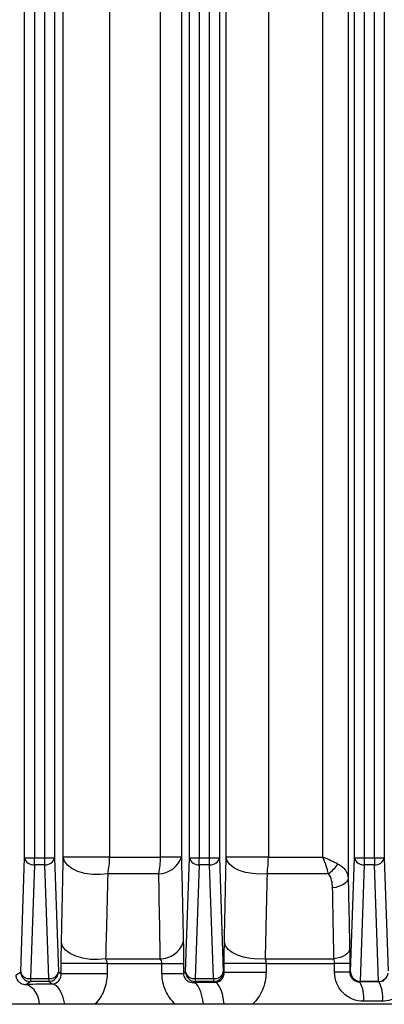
# Model space of a CAD drawing. Header units: millimetres. Extents: x -1087 to -132, y -334 to 655.
# Tile 19 of 63: x -612 to -593, y -266 to -215. Entities that reach past the tile are written whole.
import ezdxf

# ---------------------------------------------------------------- set-up
doc = ezdxf.new("R2010")
doc.units = ezdxf.units.MM

msp = doc.modelspace()

# ---------------------------------------------------------------- linework, layer by layer
at = {"color": 7, "linetype": 'Continuous', "lineweight": 25}
for p, q in [((-594.594, -142.235), (-594.594, -259.429)), ((-606.89, -142.859), (-606.89, -258.349)), ((-604.269, -258.349), (-604.269, -142.864)), ((-611.268, -258.381), (-611.268, -143.438)), ((-610.768, -143.438), (-610.768, -258.381)), ((-610.234, -258.381), (-610.234, -143.438)), ((-609.734, -143.438), (-609.734, -258.381)), ((-609.275, -258.349), (-609.275, -143.315)), ((-603.188, -143.315), (-603.188, -258.349)), ((-602.768, -258.381), (-602.768, -143.438)), ((-602.268, -143.438), (-602.268, -258.381)), ((-601.734, -258.381), (-601.734, -143.438)), ((-601.234, -143.438), (-601.234, -258.381)), ((-600.881, -258.349), (-600.881, -143.315)), ((-598.709, -143.315), (-598.709, -258.349)), ((-595.893, -258.349), (-595.893, -143.315)), ((-594.268, -258.381), (-594.268, -143.438)), ((-593.768, -143.438), (-593.768, -258.381)), ((-593.234, -258.381), (-593.234, -143.438)), ((-592.734, -143.438), (-592.734, -258.381)), ((-606.89, -258.349), (-609.275, -258.349)), ((-606.89, -258.349), (-604.269, -258.349)), ((-603.188, -258.349), (-604.269, -258.349)), ((-598.709, -258.349), (-600.881, -258.349)), ((-598.709, -258.349), (-595.893, -258.349)), ((-611.473, -264.255), (-611.268, -258.381)), ((-611.268, -258.381), (-610.768, -258.381)), ((-610.768, -258.735), (-610.973, -264.609)), ((-610.768, -258.735), (-610.768, -258.381)), ((-610.768, -258.381), (-610.234, -258.381)), ((-610.234, -258.735), (-610.768, -258.735)), ((-610.234, -258.735), (-610.234, -258.381)), ((-610.234, -258.381), (-609.734, -258.381)), ((-610.029, -264.609), (-610.234, -258.735)), ((-609.734, -258.381), (-609.529, -264.255)), ((-602.973, -264.255), (-602.768, -258.381)), ((-602.768, -258.381), (-602.268, -258.381)), ((-602.268, -258.735), (-602.473, -264.609)), ((-602.268, -258.735), (-602.268, -258.381)), ((-602.268, -258.381), (-601.734, -258.381)), ((-601.734, -258.735), (-602.268, -258.735)), ((-601.734, -258.381), (-601.234, -258.381)), ((-601.734, -258.735), (-601.734, -258.381)), ((-601.529, -264.609), (-601.734, -258.735)), ((-601.234, -258.381), (-601.029, -264.255)), ((-594.473, -264.255), (-594.268, -258.381)), ((-594.268, -258.381), (-593.768, -258.381)), ((-593.768, -258.735), (-593.978, -264.75)), ((-593.768, -258.381), (-593.234, -258.381)), ((-593.768, -258.381), (-593.768, -258.735)), ((-593.234, -258.735), (-593.768, -258.735)), ((-593.234, -258.381), (-593.234, -258.735)), ((-593.234, -258.381), (-592.734, -258.381)), ((-593.024, -264.75), (-593.234, -258.735)), ((-592.734, -258.381), (-592.53, -264.213)), ((-604.352, -259.199), (-606.982, -259.199)), ((-595.612, -259.199), (-598.772, -259.199)), ((-609.38, -264.366), (-609.38, -263.832)), ((-607.021, -263.832), (-609.38, -263.832)), ((-607.096, -263.582), (-604.278, -263.582)), ((-607.021, -263.832), (-607.021, -264.366)), ((-607.021, -263.832), (-604.19, -263.832)), ((-604.19, -263.832), (-603.081, -263.832)), ((-604.19, -264.336), (-604.19, -263.832)), ((-603.081, -263.832), (-603.081, -264.336)), ((-600.983, -264.29), (-600.983, -263.832)), ((-598.827, -263.832), (-600.983, -263.832)), ((-598.876, -263.582), (-595.329, -263.582)), ((-598.827, -263.832), (-598.827, -264.29)), ((-598.827, -263.832), (-595.293, -263.832)), ((-594.51, -263.832), (-595.293, -263.832)), ((-595.293, -264.283), (-595.293, -263.832)), ((-594.51, -263.832), (-594.51, -264.283)), ((-611.717, -264.438), (-611.473, -264.255)), ((-609.529, -264.255), (-609.38, -264.366)), ((-607.021, -264.366), (-609.38, -264.366)), ((-604.19, -264.336), (-603.081, -264.336)), ((-603.081, -264.336), (-602.973, -264.255)), ((-601.029, -264.255), (-600.983, -264.29)), ((-598.827, -264.29), (-600.983, -264.29)), ((-594.51, -264.283), (-595.293, -264.283)), ((-594.51, -264.283), (-594.473, -264.255)), ((-610.973, -264.755), (-611.176, -264.907)), ((-610.973, -264.609), (-610.029, -264.609)), ((-610.973, -264.609), (-610.973, -264.755)), ((-610.029, -264.755), (-610.973, -264.755)), ((-610.029, -264.609), (-610.029, -264.755)), ((-609.847, -264.891), (-610.029, -264.755)), ((-602.473, -264.755), (-602.553, -264.815)), ((-602.473, -264.609), (-601.529, -264.609)), ((-602.473, -264.609), (-602.473, -264.755)), ((-601.529, -264.755), (-602.473, -264.755)), ((-601.529, -264.609), (-601.529, -264.755)), ((-601.461, -264.806), (-601.529, -264.755)), ((-593.966, -264.75), (-593.999, -264.774)), ((-593.036, -264.75), (-593.966, -264.75)), ((-593.009, -264.77), (-593.036, -264.75)), ((-502.801, -265.932), (-635.443, -265.932))]:
    msp.add_line(p, q, dxfattribs=at)
at = {"color": 7, "linetype": 'Continuous', "lineweight": 25, "flags": 128}
for points in [[(-606.982, -259.199), (-607.373, -259.243), (-607.775, -259.237), (-608.166, -259.182), (-608.524, -259.079), (-608.829, -258.936), (-609.064, -258.76), (-609.215, -258.56), (-609.275, -258.349)], [(-598.772, -259.199), (-599.147, -259.219), (-599.524, -259.196), (-599.884, -259.13), (-600.209, -259.026), (-600.483, -258.889), (-600.693, -258.725), (-600.828, -258.542), (-600.881, -258.349)], [(-594.594, -259.429), (-594.613, -259.515), (-594.659, -259.598), (-594.732, -259.677), (-594.83, -259.749), (-594.948, -259.811), (-595.085, -259.863), (-595.237, -259.903), (-595.398, -259.929)], [(-607.096, -263.582), (-607.486, -263.623), (-607.885, -263.615), (-608.273, -263.558), (-608.628, -263.455), (-608.929, -263.313), (-609.161, -263.138), (-609.311, -262.941), (-609.369, -262.732)], [(-598.876, -263.582), (-599.25, -263.6), (-599.625, -263.576), (-599.983, -263.51), (-600.305, -263.406), (-600.577, -263.269), (-600.785, -263.105), (-600.919, -262.923), (-600.972, -262.732)], [(-594.518, -263.082), (-594.537, -263.168), (-594.584, -263.252), (-594.658, -263.331), (-594.756, -263.402), (-594.876, -263.465), (-595.014, -263.517), (-595.166, -263.556), (-595.329, -263.582)], [(-609.196, -265.932), (-609.245, -265.714), (-609.306, -265.515), (-609.378, -265.337), (-609.46, -265.186), (-609.549, -265.063), (-609.645, -264.972), (-609.745, -264.914), (-609.847, -264.891)], [(-602.055, -265.932), (-602.089, -265.701), (-602.135, -265.487), (-602.189, -265.297), (-602.252, -265.134), (-602.321, -265.002), (-602.396, -264.903), (-602.474, -264.841), (-602.553, -264.815)], [(-600.985, -265.932), (-601.018, -265.699), (-601.061, -265.484), (-601.113, -265.292), (-601.172, -265.128), (-601.239, -264.994), (-601.31, -264.895), (-601.384, -264.832), (-601.461, -264.806)]]:
    msp.add_lwpolyline(points, dxfattribs=at)
at = {"color": 7, "linetype": 'Continuous', "lineweight": 25}
for centre, radius, start, end in [((-610.69, -258.369), 3.8, 347.3719, 0.2912), ((-604.375, -257.946), 1.253, 271.0302, 341.2417), ((-608.471, -258.369), 4.202, 348.6072, 0.273), ((-604.155, -258.371), 5.446, 351.2466, 0.2239), ((-610.819, -258.278), 0.46, 193.0329, 276.4054), ((-610.182, -258.278), 0.46, 263.5946, 346.9671), ((-602.319, -258.278), 0.46, 193.0329, 276.4054), ((-601.682, -258.278), 0.46, 263.5946, 346.9671), ((-596.629, -257.717), 1.798, 304.4586, 326.8765), ((-593.819, -258.278), 0.46, 193.0329, 276.4054), ((-593.182, -258.278), 0.46, 263.5946, 346.9671), ((-604.288, -262.316), 1.266, 270.4448, 340.8333), ((-611.024, -264.151), 0.46, 193.0329, 276.4054), ((-610.973, -264.255), 0.5, 180.0536, 269.9311), ((-609.977, -264.151), 0.46, 263.5946, 346.9671), ((-610.029, -264.255), 0.5, 270.0689, 359.9464), ((-602.524, -264.151), 0.46, 193.0329, 276.4054), ((-602.473, -264.255), 0.5, 180.0536, 269.9311), ((-601.477, -264.151), 0.46, 263.5946, 346.9671), ((-601.529, -264.255), 0.5, 270.0689, 359.9464), ((-611.615, -265.933), 1.116, 0.069, 66.8622), ((-595.314, -265.55), 1.526, 351.5407, 30.5263), ((-594.435, -265.543), 1.622, 351.9963, 28.4881)]:
    msp.add_arc(centre, radius, start, end, dxfattribs=at)
for centre, major_axis, ratio, start_param, end_param in [((-593.973, -264.255), (0.445, -0.232), 0.982083, 3.630191, 5.176308), ((-593.029, -264.255), (0.445, 0.232), 0.982083, 4.24847, 5.666277), ((-580.501, -266.554), (69.95, 0), 0.026186, 2.003731, 2.024763), ((-580.501, -266.554), (69.95, 0), 0.026186, 1.87511, 1.89153), ((-580.501, -266.553), (69.25, 0), 0.026186, 1.752419, 1.766973), ((-593.948, -264.236), (0.24, 0.46), 0.956197, 3.580831, 3.604598), ((-593.054, -264.236), (-0.24, 0.46), 0.956197, 2.678588, 2.702354), ((-580.501, -267.553), (68.25, 0), 0.02657, 1.752419, 1.766973)]:
    msp.add_ellipse(centre, major_axis=major_axis, ratio=ratio, start_param=start_param, end_param=end_param, dxfattribs=at)
for points in [[(-609.369, -262.732), (-609.338, -261.27), (-609.306, -259.809), (-609.275, -258.349)], [(-603.188, -258.349), (-603.156, -259.809), (-603.124, -261.27), (-603.092, -262.732)], [(-600.972, -262.732), (-600.942, -261.271), (-600.912, -259.81), (-600.881, -258.349)], [(-594.594, -259.429), (-594.568, -260.646), (-594.543, -261.864), (-594.518, -263.082)], [(-598.876, -263.582), (-598.846, -263.652), (-598.827, -263.74), (-598.827, -263.832)], [(-595.293, -263.832), (-595.293, -263.742), (-595.306, -263.655), (-595.329, -263.582)], [(-593.009, -264.77), (-592.912, -264.768), (-592.815, -264.738), (-592.733, -264.68)], [(-592.003, -265.506), (-592.245, -265.675), (-592.534, -265.768), (-592.829, -265.769)]]:
    msp.add_open_spline(points, degree=3, dxfattribs=at)
for points, knots in [([(-595.123, -258.699), (-595.232, -258.646), (-595.352, -258.589), (-595.612, -258.471), (-595.751, -258.41), (-595.893, -258.349)], [0, 0, 0, 0, 0.5, 0.5, 1, 1, 1, 1]), ([(-595.612, -259.199), (-595.646, -259.069), (-595.687, -258.931), (-595.781, -258.645), (-595.835, -258.496), (-595.893, -258.349)], [0, 0, 0, 0, 0.5, 0.5, 1, 1, 1, 1]), ([(-595.123, -258.699), (-595.036, -258.743), (-594.961, -258.792), (-594.831, -258.9), (-594.776, -258.96), (-594.646, -259.149), (-594.601, -259.285), (-594.594, -259.429)], [0, 0, 0, 0, 0.25, 0.25, 0.5, 0.5, 1, 1, 1, 1]), ([(-606.982, -259.199), (-607.007, -260.163), (-607.032, -261.126), (-607.058, -262.091), (-607.07, -262.588), (-607.083, -263.085), (-607.096, -263.582)], [0, 0, 0, 0, 0.003400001, 0.003400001, 0.003400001, 0.005152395, 0.005152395, 0.005152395, 0.005152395]), ([(-604.278, -263.582), (-604.294, -262.62), (-604.311, -261.658), (-604.327, -260.697), (-604.335, -260.198), (-604.344, -259.699), (-604.352, -259.199)], [0, 0, 0, 0, 0.003400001, 0.003400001, 0.003400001, 0.00516695, 0.00516695, 0.00516695, 0.00516695]), ([(-598.772, -259.199), (-598.796, -260.174), (-598.819, -261.148), (-598.842, -262.122), (-598.853, -262.609), (-598.865, -263.095), (-598.876, -263.582)], [0, 0, 0, 0, 0.0034, 0.0034, 0.0034, 0.005097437, 0.005097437, 0.005097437, 0.005097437]), ([(-595.398, -259.929), (-595.4, -259.798), (-595.415, -259.67), (-595.48, -259.421), (-595.528, -259.301), (-595.612, -259.199)], [0, 0, 0, 0, 0.5, 0.5, 1, 1, 1, 1]), ([(-595.329, -263.582), (-595.34, -263.009), (-595.35, -262.437), (-595.361, -261.864), (-595.373, -261.219), (-595.386, -260.574), (-595.398, -259.929)], [0, 0, 0, 0, 0.002, 0.002, 0.002, 0.004253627, 0.004253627, 0.004253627, 0.004253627]), ([(-609.38, -263.832), (-609.38, -263.637), (-609.38, -263.447), (-609.376, -263.076), (-609.373, -262.898), (-609.369, -262.732)], [0, 0, 0, 0, 0.5, 0.5, 1, 1, 1, 1]), ([(-603.092, -262.732), (-603.089, -262.897), (-603.086, -263.072), (-603.082, -263.443), (-603.081, -263.637), (-603.081, -263.832)], [0, 0, 0, 0, 0.5, 0.5, 1, 1, 1, 1]), ([(-600.983, -263.832), (-600.983, -263.638), (-600.982, -263.449), (-600.978, -263.078), (-600.976, -262.899), (-600.972, -262.732)], [0, 0, 0, 0, 0.5, 0.5, 1, 1, 1, 1]), ([(-594.518, -263.082), (-594.515, -263.196), (-594.513, -263.315), (-594.511, -263.568), (-594.51, -263.7), (-594.51, -263.832)], [0, 0, 0, 0, 0.5, 0.5, 1, 1, 1, 1]), ([(-607.096, -263.582), (-607.075, -263.614), (-607.056, -263.651), (-607.029, -263.736), (-607.021, -263.783), (-607.021, -263.832)], [0, 0, 0, 0, 0.5, 0.5, 1, 1, 1, 1]), ([(-604.19, -263.832), (-604.19, -263.782), (-604.2, -263.734), (-604.232, -263.65), (-604.254, -263.614), (-604.278, -263.582)], [0, 0, 0, 0, 0.5, 0.5, 1, 1, 1, 1]), ([(-611.717, -264.438), (-611.717, -264.5), (-611.703, -264.56), (-611.668, -264.65), (-611.646, -264.685), (-611.578, -264.773), (-611.53, -264.81), (-611.383, -264.894), (-611.28, -264.913), (-611.176, -264.907)], [0, 0, 0, 0, 0.125, 0.125, 0.25, 0.25, 0.5, 0.5, 1, 1, 1, 1]), ([(-609.847, -264.891), (-609.754, -264.886), (-609.659, -264.854), (-609.526, -264.742), (-609.483, -264.694), (-609.429, -264.595), (-609.413, -264.558), (-609.388, -264.47), (-609.38, -264.42), (-609.38, -264.366)], [0, 0, 0, 0, 0.5, 0.5, 0.75, 0.75, 0.875, 0.875, 1, 1, 1, 1]), ([(-607.021, -264.366), (-607.021, -264.514), (-607.035, -264.659), (-607.09, -264.943), (-607.132, -265.085), (-607.239, -265.352), (-607.305, -265.479), (-607.459, -265.719), (-607.547, -265.831), (-607.643, -265.932)], [0, 0, 0, 0, 0.25, 0.25, 0.5, 0.5, 0.75, 0.75, 1, 1, 1, 1]), ([(-603.505, -265.932), (-603.612, -265.832), (-603.707, -265.722), (-603.876, -265.482), (-603.95, -265.35), (-604.068, -265.077), (-604.113, -264.935), (-604.174, -264.641), (-604.19, -264.489), (-604.19, -264.336)], [0, 0, 0, 0, 0.25, 0.25, 0.5, 0.5, 0.75, 0.75, 1, 1, 1, 1]), ([(-603.081, -264.336), (-603.081, -264.386), (-603.073, -264.435), (-603.046, -264.521), (-603.027, -264.559), (-602.966, -264.654), (-602.918, -264.697), (-602.768, -264.796), (-602.661, -264.82), (-602.553, -264.815)], [0, 0, 0, 0, 0.125, 0.125, 0.25, 0.25, 0.5, 0.5, 1, 1, 1, 1]), ([(-601.461, -264.806), (-601.356, -264.802), (-601.25, -264.765), (-601.111, -264.642), (-601.069, -264.589), (-601.004, -264.457), (-600.982, -264.376), (-600.983, -264.29)], [0, 0, 0, 0, 0.5, 0.5, 0.75, 0.75, 1, 1, 1, 1]), ([(-598.827, -264.29), (-598.827, -264.446), (-598.843, -264.599), (-598.905, -264.9), (-598.952, -265.049), (-599.073, -265.33), (-599.147, -265.463), (-599.323, -265.714), (-599.423, -265.829), (-599.533, -265.932)], [0, 0, 0, 0, 0.25, 0.25, 0.5, 0.5, 0.75, 0.75, 1, 1, 1, 1]), ([(-593.804, -265.774), (-593.999, -265.775), (-594.191, -265.738), (-594.46, -265.628), (-594.546, -265.583), (-594.707, -265.476), (-594.784, -265.413), (-594.922, -265.276), (-594.984, -265.201), (-595.093, -265.039), (-595.14, -264.951), (-595.253, -264.68), (-595.293, -264.482), (-595.293, -264.283)], [0, 0, 0, 0, 0.25, 0.25, 0.375, 0.375, 0.5, 0.5, 0.625, 0.625, 0.75, 0.75, 1, 1, 1, 1]), ([(-594.51, -264.283), (-594.51, -264.357), (-594.494, -264.429), (-594.433, -264.556), (-594.391, -264.61), (-594.243, -264.737), (-594.121, -264.777), (-593.999, -264.774)], [0, 0, 0, 0, 0.25, 0.25, 0.5, 0.5, 1, 1, 1, 1])]:
    msp.add_open_spline(points, degree=3, knots=knots, dxfattribs=at)

doc.saveas('drawing.dxf')
